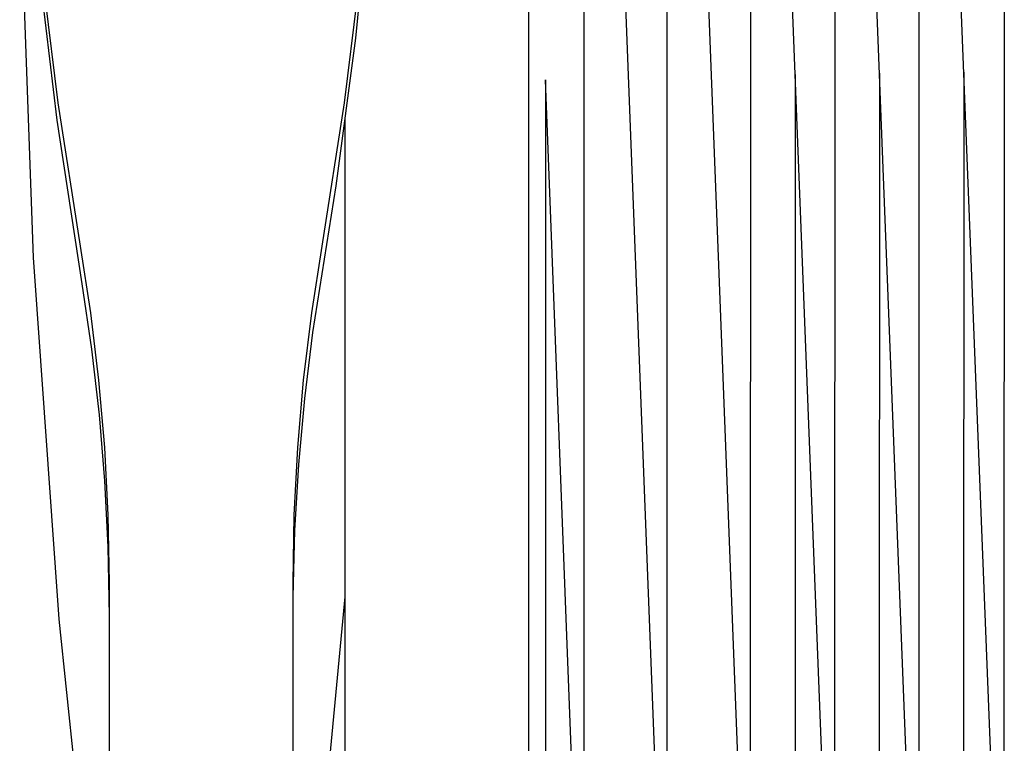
# Model space of a CAD drawing. Header units: millimetres. Extents: x 5000 to 6727, y 0 to 1679.
# Tile 4 of 106: x 5000 to 5188, y 138 to 276. Entities that reach past the tile are written whole.
import ezdxf

# ---------------------------------------------------------------- set-up
doc = ezdxf.new("R2010")
doc.units = ezdxf.units.MM
doc.layers.add('Archiv', color=18, linetype='Continuous', true_color=0x000000)
doc.layers.add('Make2D$Sichtbar$Kurven', color=18, linetype='Continuous', true_color=0x000000)

msp = doc.modelspace()

# ---------------------------------------------------------------- linework, layer by layer
at = {"layer": 'Archiv'}
for p, q in [((5108.07, 468.99), (5108.03, 89.5)), ((5139.86, 87.83), (5139.94, 467.53)), ((5155.99, 466.88), (5155.9, 87.09)), ((5172, 86.4), (5172.11, 466.27)), ((5188.29, 465.72), (5188.18, 85.77)), ((5148.4, 265.76), (5148.36, 79.6)), ((5164.44, 266), (5164.4, 78.86)), ((5180.55, 266.21), (5180.5, 78.18)), ((5107.31, 92.72), (5100.75, 264.76)), ((5100.75, 264.76), (5100.75, 82.18))]:
    msp.add_line(p, q, dxfattribs=at)
at = {"layer": 'Make2D$Sichtbar$Kurven', "color": 18, "lineweight": -3, "true_color": 0x000000}
for p, q in [((5097.5, 517.18), (5097.5, 22.64)), ((5155.23, 90.07), (5140.36, 472.55)), ((5171.35, 89.32), (5156.39, 472.06)), ((5187.53, 88.63), (5172.47, 472.15)), ((5108.64, 471.33), (5123.2, 91.78)), ((5139.18, 90.89), (5124.47, 471.53)), ((5123.91, 90.86), (5123.96, 468.23)), ((5000.38, 302.03), (5002.98, 230.82)), ((5067.23, 300.96), (5064.45, 272.7)), ((5007.69, 260.35), (5004.35, 287.85)), ((5065.65, 287.85), (5062.32, 260.35)), ((5007.52, 257.02), (5004.2, 285.23)), ((5064.45, 272.7), (5060.7, 244.52)), ((5011.96, 232.99), (5007.69, 260.35)), ((5062.32, 260.35), (5058.04, 232.99)), ((5012.32, 225.81), (5007.52, 257.02)), ((5062.5, 18.45), (5062.5, 257.15)), ((5060.7, 244.52), (5056.26, 216.48)), ((5013.95, 220.23), (5011.96, 232.99)), ((5058.04, 232.99), (5056.05, 220.23)), ((5002.98, 230.82), (5007.87, 161.8)), ((5014.17, 213.32), (5012.32, 225.81)), ((5015.5, 207.42), (5013.95, 220.23)), ((5056.05, 220.23), (5054.5, 207.42)), ((5056.26, 216.48), (5054.71, 203.93)), ((5015.62, 200.79), (5014.17, 213.32)), ((5016.61, 194.56), (5015.5, 207.42)), ((5054.5, 207.42), (5053.39, 194.56)), ((5054.71, 203.93), (5053.57, 191.34)), ((5016.65, 188.2), (5015.62, 200.79)), ((5017.28, 181.66), (5016.61, 194.56)), ((5053.39, 194.56), (5052.72, 181.66)), ((5053.57, 191.34), (5052.84, 178.75)), ((5017.28, 175.6), (5016.65, 188.2)), ((5017.5, 168.76), (5017.28, 181.66)), ((5052.72, 181.66), (5052.5, 168.76)), ((5052.84, 178.75), (5052.52, 166.04)), ((5017.5, 162.42), (5017.28, 175.6)), ((5017.5, 126.1), (5017.5, 168.76)), ((5052.5, 168.76), (5052.5, 126.1)), ((5052.52, 166.04), (5052.5, 162.41)), ((5058.91, 128.28), (5062.5, 166.07)), ((5007.87, 161.8), (5016.01, 83.44))]:
    msp.add_line(p, q, dxfattribs=at)

doc.saveas('drawing.dxf')
